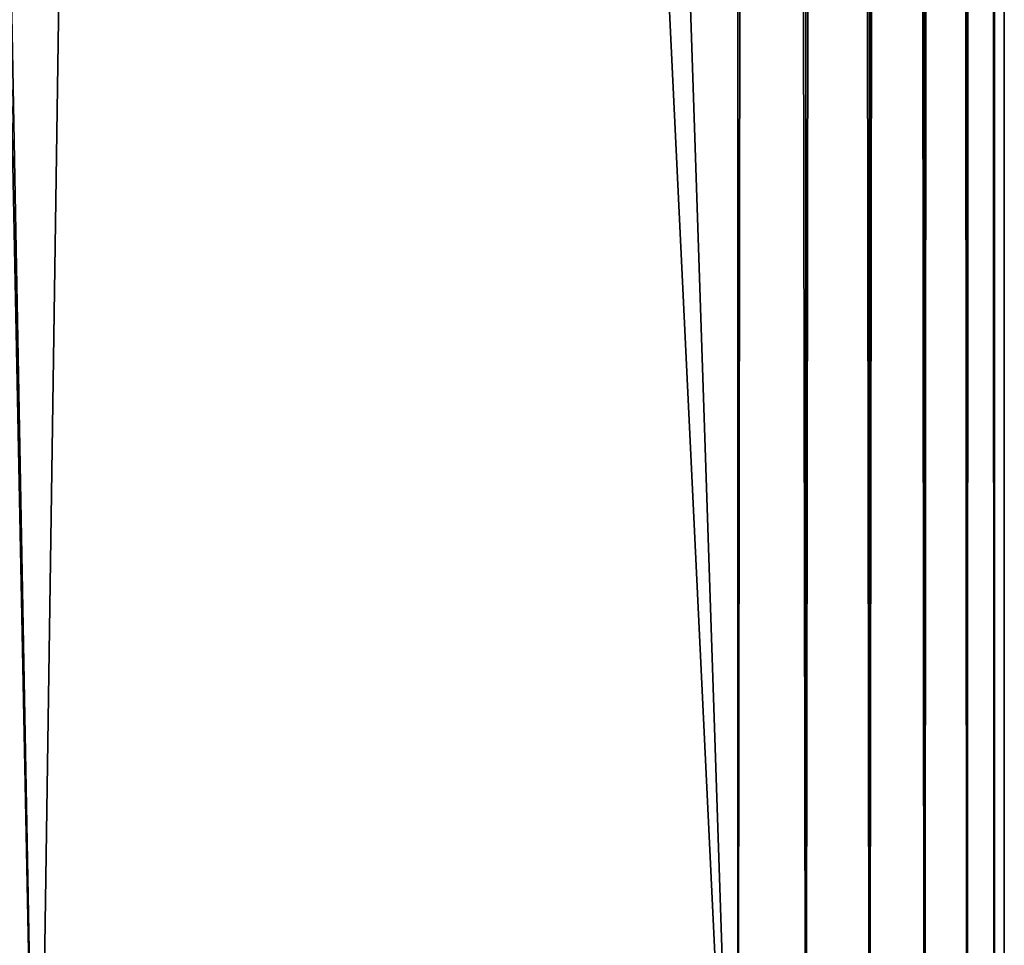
# Model space of a CAD drawing. Header units: millimetres. Extents: x -34 to 34, y -62 to 40.
# Tile 4 of 233: x -15.31 to -14.2, y -56.46 to -55.42. Entities that reach past the tile are written whole.
import ezdxf

# ---------------------------------------------------------------- set-up
doc = ezdxf.new("R2010")
doc.units = ezdxf.units.MM
doc.header["$LTSCALE"] = 52.148148
for name, color, linetype in [('215', 7, 'CONTINUOUS'), ('216', 7, 'CONTINUOUS'), ('252', 7, 'CONTINUOUS'), ('253', 7, 'CONTINUOUS'), ('254', 7, 'CONTINUOUS'), ('255', 7, 'CONTINUOUS')]:
    doc.layers.add(name, color=color, linetype=linetype)

msp = doc.modelspace()

# ---------------------------------------------------------------- linework, layer by layer
at = {"layer": '215', "linetype": 'CONTINUOUS'}
for points in [[(-15.7836, -30.3078, -154), (-15.2873, -57, -154), (-14.5, -3, -154), (-15.7836, -30.3078, -154)], [(-15.2873, -57, -154), (-14.5, -57, -154), (-14.5, -3, -154), (-15.2873, -57, -154)]]:
    msp.add_3dface(points, dxfattribs=at)
at = {"layer": '216', "linetype": 'CONTINUOUS'}
for points in [[(-14.5, -3, -166), (-14.5, -57, -166), (-16.2895, -3, -166), (-14.5, -3, -166)], [(-16.2895, -3, -166), (-14.5, -57, -166), (-15.7836, -30.308, -166), (-16.2895, -3, -166)], [(-15.7836, -30.308, -166), (-14.5, -57, -166), (-15.2873, -57, -166), (-15.7836, -30.308, -166)]]:
    msp.add_3dface(points, dxfattribs=at)
at = {"layer": '252', "linetype": 'CONTINUOUS'}
for points in [[(-14.5, -3, -154), (-14.5, -57, -154), (-14.4235, -57, -154.0099), (-14.5, -3, -154)], [(-14.5, -3, -154), (-14.4235, -57, -154.0099), (-14.4232, -3, -154.01), (-14.5, -3, -154)], [(-14.4235, -57, -154.0099), (-14.3517, -57, -154.0392), (-14.4232, -3, -154.01), (-14.4235, -57, -154.0099)], [(-14.4232, -3, -154.01), (-14.3517, -57, -154.0392), (-14.3515, -3, -154.0393), (-14.4232, -3, -154.01)], [(-14.3517, -57, -154.0392), (-14.2898, -57, -154.0859), (-14.3515, -3, -154.0393), (-14.3517, -57, -154.0392)], [(-14.3515, -3, -154.0393), (-14.2898, -57, -154.0859), (-14.2897, -3, -154.086), (-14.3515, -3, -154.0393)], [(-14.2898, -57, -154.0859), (-14.242, -57, -154.1469), (-14.2897, -3, -154.086), (-14.2898, -57, -154.0859)], [(-14.2897, -3, -154.086), (-14.242, -57, -154.1469), (-14.2419, -3, -154.147), (-14.2897, -3, -154.086)], [(-14.242, -57, -154.1469), (-14.2114, -57, -154.2182), (-14.2419, -3, -154.147), (-14.242, -57, -154.1469)], [(-14.2419, -3, -154.147), (-14.2114, -57, -154.2182), (-14.2114, -3, -154.2181), (-14.2419, -3, -154.147)], [(-14.2114, -57, -154.2182), (-14.2, -57, -154.2948), (-14.2114, -3, -154.2181), (-14.2114, -57, -154.2182)], [(-14.2114, -3, -154.2181), (-14.2, -57, -154.2948), (-14.2, -3, -154.2948), (-14.2114, -3, -154.2181)]]:
    msp.add_3dface(points, dxfattribs=at)
at = {"layer": '253', "linetype": 'CONTINUOUS'}
for points in [[(-15.2873, -57, -154), (-15.7836, -30.3078, -154), (-16.3628, -3.0014, -154.0091), (-15.2873, -57, -154)], [(-15.2873, -57, -154), (-16.3628, -3.0014, -154.0091), (-15.3594, -57.0013, -154.0088), (-15.2873, -57, -154)]]:
    msp.add_3dface(points, dxfattribs=at)
at = {"layer": '254', "linetype": 'CONTINUOUS'}
for points in [[(-14.5, -57, -166), (-14.5, -3, -166), (-14.4232, -3, -165.99), (-14.5, -57, -166)], [(-14.4232, -57, -165.99), (-14.5, -57, -166), (-14.4232, -3, -165.99), (-14.4232, -57, -165.99)], [(-14.3514, -57, -165.9606), (-14.4232, -57, -165.99), (-14.3515, -3, -165.9607), (-14.3514, -57, -165.9606)], [(-14.3515, -3, -165.9607), (-14.4232, -57, -165.99), (-14.4232, -3, -165.99), (-14.3515, -3, -165.9607)], [(-14.2897, -3, -165.914), (-14.3514, -57, -165.9606), (-14.3515, -3, -165.9607), (-14.2897, -3, -165.914)], [(-14.2896, -57, -165.9139), (-14.3514, -57, -165.9606), (-14.2897, -3, -165.914), (-14.2896, -57, -165.9139)], [(-14.2419, -3, -165.853), (-14.2896, -57, -165.9139), (-14.2897, -3, -165.914), (-14.2419, -3, -165.853)], [(-14.2418, -57, -165.8528), (-14.2896, -57, -165.9139), (-14.2419, -3, -165.853), (-14.2418, -57, -165.8528)], [(-14.2114, -3, -165.7819), (-14.2418, -57, -165.8528), (-14.2419, -3, -165.853), (-14.2114, -3, -165.7819)], [(-14.2113, -57, -165.7816), (-14.2418, -57, -165.8528), (-14.2114, -3, -165.7819), (-14.2113, -57, -165.7816)], [(-14.2, -3, -165.7052), (-14.2113, -57, -165.7816), (-14.2114, -3, -165.7819), (-14.2, -3, -165.7052)], [(-14.2, -57, -165.7052), (-14.2113, -57, -165.7816), (-14.2, -3, -165.7052), (-14.2, -57, -165.7052)]]:
    msp.add_3dface(points, dxfattribs=at)
at = {"layer": '255', "linetype": 'CONTINUOUS'}
msp.add_3dface([(-15.7836, -30.308, -166), (-15.2873, -57, -166), (-15.3594, -57.0013, -165.9912), (-15.7836, -30.308, -166)], dxfattribs=at)

doc.saveas('drawing.dxf')
